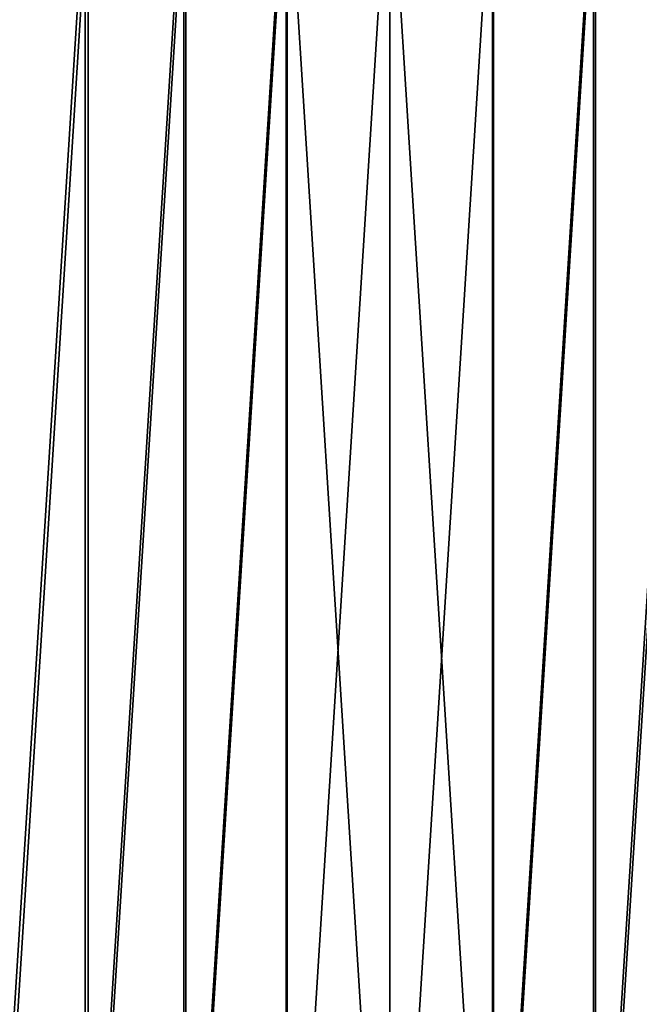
# Model space of a CAD drawing. Header units: metres. Extents: x -63.9 to 30, y -21 to 69.
# Tile 49 of 110: x -8.9 to 6, y -8.5 to 15.3. Entities that reach past the tile are written whole.
import ezdxf

# ---------------------------------------------------------------- set-up
doc = ezdxf.new("R2010")
doc.units = ezdxf.units.M
doc.layers.add('solid_SHOWER_ONO150MM_EU_AS_SW0001', color=7, linetype='CONTINUOUS')

msp = doc.modelspace()

# ---------------------------------------------------------------- linework, layer by layer
at = {"layer": 'solid_SHOWER_ONO150MM_EU_AS_SW0001'}
for points in [[(-2.506658, -19.842295, -227.350006), (0, 20, -227.350006), (0, -20, -227.350006)], [(-2.506658, -19.842295, -227.350006), (-2.506658, 19.842295, -227.350006), (0, 20, -227.350006)], [(0, -20, -227.350006), (0, 20, -227.350006), (2.506658, 19.842295, -227.350006)], [(-4.973816, -19.371658, -227.350006), (-4.973816, 19.371658, -227.350006), (-2.506658, 19.842295, -227.350006)], [(-2.506658, -19.842295, -227.350006), (-4.973816, -19.371658, -227.350006), (-2.506658, 19.842295, -227.350006)], [(-2.482008, 19.643816, 37), (0, -19.799999, 37), (0, 19.799999, 37)], [(0, -20, -227.350006), (2.506658, 19.842295, -227.350006), (2.506658, -19.842295, -227.350006)], [(0, 19.799999, 37), (0, -19.799999, 37), (2.482008, -19.643816, 37)], [(0, 19.799999, 37), (2.482008, -19.643816, 37), (2.481966, 19.64382, 37)], [(2.506658, -19.842295, -227.350006), (2.506658, 19.842295, -227.350006), (4.973816, 19.371658, -227.350006)], [(-4.924092, -19.177933, 37), (-2.482008, 19.643816, 37), (-4.924134, 19.177921, 37)], [(-2.481966, -19.64382, 37), (-2.482008, 19.643816, 37), (-4.924092, -19.177933, 37)], [(-2.481966, -19.64382, 37), (0, -19.799999, 37), (-2.482008, 19.643816, 37)], [(2.481966, 19.64382, 37), (2.482008, -19.643816, 37), (4.924092, 19.177933, 37)], [(-7.362479, -18.595533, -227.350006), (-7.362479, 18.595533, -227.350006), (-4.973816, 19.371658, -227.350006)], [(-4.973816, -19.371658, -227.350006), (-7.362479, -18.595533, -227.350006), (-4.973816, 19.371658, -227.350006)], [(2.506658, -19.842295, -227.350006), (4.973816, 19.371658, -227.350006), (4.973816, -19.371658, -227.350006)], [(4.973816, -19.371658, -227.350006), (4.973816, 19.371658, -227.350006), (7.362479, 18.595533, -227.350006)], [(-7.288521, -18.409706, 37), (-4.924134, 19.177921, 37), (-7.288579, 18.409683, 37)], [(-4.924092, -19.177933, 37), (-4.924134, 19.177921, 37), (-7.288521, -18.409706, 37)], [(4.924092, 19.177933, 37), (2.482008, -19.643816, 37), (4.924134, -19.177921, 37)], [(4.924092, 19.177933, 37), (4.924134, -19.177921, 37), (7.288521, 18.409706, 37)], [(-9.635083, -17.526127, -227.350006), (-9.635083, 17.526127, -227.350006), (-7.362479, 18.595533, -227.350006)], [(-7.362479, -18.595533, -227.350006), (-9.635083, -17.526127, -227.350006), (-7.362479, 18.595533, -227.350006)], [(4.973816, -19.371658, -227.350006), (7.362479, 18.595533, -227.350006), (7.362479, -18.595533, -227.350006)], [(-9.538615, -17.350931, 37), (-7.288579, 18.409683, 37), (-9.538697, 17.350885, 37)], [(-7.288521, -18.409706, 37), (-7.288579, 18.409683, 37), (-9.538615, -17.350931, 37)], [(7.288521, 18.409706, 37), (4.924134, -19.177921, 37), (7.288579, -18.409683, 37)]]:
    msp.add_3dface(points, dxfattribs=at)

doc.saveas('drawing.dxf')
